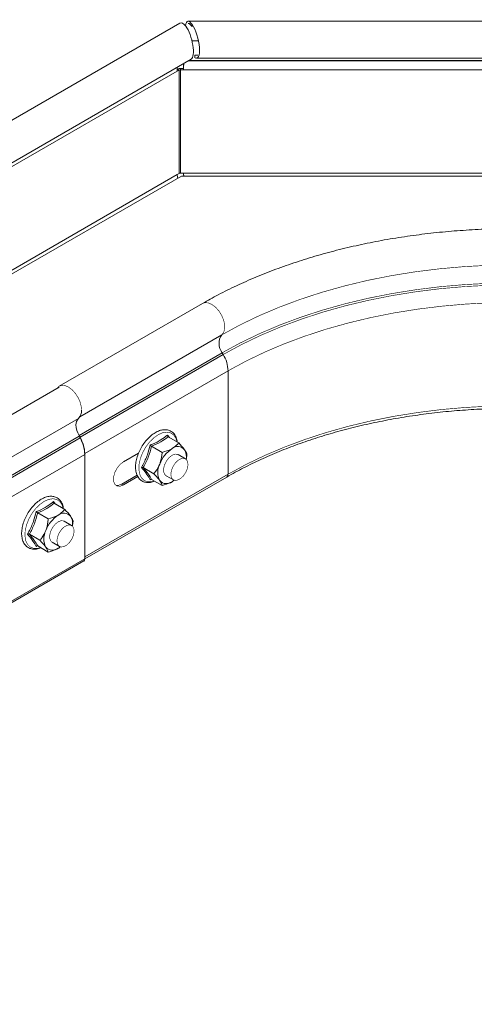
# Model space of a CAD drawing. Header units: millimetres. Extents: x 297 to 1585, y -1468 to 580.
# Tile 20 of 30: x 564 to 676, y 187 to 430. Entities that reach past the tile are written whole.
import ezdxf

# ---------------------------------------------------------------- set-up
doc = ezdxf.new("R2010")
doc.units = ezdxf.units.MM
doc.linetypes.add('K5LT32768', pattern=[0])
doc.linetypes.add('K5LT32769', pattern=[0])

msp = doc.modelspace()

# ---------------------------------------------------------------- linework, layer by layer
at = {"color": 7, "linetype": 'K5LT32768', "lineweight": 15}
for p, q in [((603.8, 429.45), (511.35, 376.07)), ((736.38, 429.95), (605.84, 429.95)), ((606.79, 428.66), (606.79, 429.11)), ((516.43, 368.5), (606.58, 420.55)), ((607.45, 421.53), (608.24, 421.53)), ((607.45, 421), (607.45, 421.53)), ((607.88, 420.85), (736.38, 420.85)), ((603.14, 418.07), (603.23, 418.12)), ((603.62, 417.9), (603.23, 418.12)), ((603.97, 417.98), (603.97, 418.3)), ((603.97, 418.3), (604.67, 418.3)), ((603.97, 417.98), (604.67, 417.98)), ((603.97, 392.47), (603.97, 417.98)), ((604.67, 417.98), (604.67, 418.3)), ((603.13, 417.61), (603.62, 417.9)), ((603.62, 392.39), (603.62, 417.9)), ((604.16, 391.72), (553.6, 362.54)), ((603.13, 392.1), (603.62, 392.39)), ((603.97, 392.47), (604.67, 392.47)), ((679.63, 391.72), (604.16, 391.72)), ((609.38, 360.3), (574.03, 339.89)), ((578.9, 327.74), (614.26, 348.15)), ((579.15, 327.3), (614.5, 347.71)), ((614.5, 347.71), (614.26, 348.15)), ((580.31, 323.25), (615.67, 343.66)), ((615.67, 318.15), (615.67, 343.66)), ((574.03, 339.68), (384.52, 230.29)), ((389.27, 222.54), (578.78, 331.94)), ((579.15, 327.3), (578.9, 327.74)), ((600.89, 327.41), (603.5, 325.91)), ((580.31, 297.74), (580.31, 323.25)), ((589.86, 321.22), (593.6, 323.37)), ((596.81, 325.05), (599.41, 323.55)), ((390.81, 213.65), (580.31, 323.05)), ((580.31, 297.29), (580.31, 323.05)), ((605.18, 321.96), (603.38, 323)), ((594.77, 319.79), (597.37, 318.29)), ((580.31, 297.74), (615.67, 318.15)), ((580.31, 297.24), (615.36, 317.47)), ((589.47, 315.73), (593.28, 317.92)), ((593.44, 317.57), (589.86, 315.5)), ((596.74, 316.91), (596.44, 316.78)), ((596.81, 316.89), (599.41, 315.38)), ((600.38, 317.8), (602.18, 316.76)), ((589.47, 315.73), (589.86, 315.5)), ((568.7, 308.62), (571.31, 307.12)), ((572.78, 310.98), (575.39, 309.48)), ((577.08, 305.53), (575.27, 306.57)), ((566.66, 303.36), (569.27, 301.86)), ((572.27, 301.37), (574.08, 300.33)), ((568.63, 300.48), (568.33, 300.34)), ((568.7, 300.46), (571.31, 298.95)), ((390.56, 187.35), (580.07, 296.75)), ((390.81, 187.9), (580.31, 297.29))]:
    msp.add_line(p, q, dxfattribs=at)
at = {"color": 8, "linetype": 'K5LT32769', "lineweight": 15, "true_color": 0x808080}
for p, q in [((606.78, 425.09), (608.41, 425.09)), ((604.67, 417.98), (682.66, 417.98)), ((605.95, 420.18), (736.38, 420.18)), ((606.12, 420.28), (736.38, 420.28)), ((550.52, 387.24), (603.13, 417.61)), ((553.11, 363.23), (603.13, 392.1)), ((604.67, 392.47), (679.63, 392.47)), ((579.14, 332.35), (614.13, 352.55)), ((389.4, 218.13), (578.9, 327.53)), ((389.64, 217.7), (579.15, 327.1)), ((578.9, 327.74), (578.82, 327.69)), ((579.15, 327.3), (579.06, 327.25)), ((580.31, 323.25), (580.31, 323.25))]:
    msp.add_line(p, q, dxfattribs=at)
at = {"color": 7, "linetype": 'K5LT32768', "const_width": 0.15}
for points in [[(614.13, 352.55), (618.63, 355), (623.37, 357.28), (628.34, 359.39), (633.52, 361.32), (638.9, 363.07), (644.45, 364.63), (650.15, 366), (655.98, 367.16), (661.93, 368.12), (667.96, 368.86), (674.06, 369.4), (680.21, 369.72), (686.38, 369.83)], [(614.26, 348.15), (618.74, 350.58), (623.48, 352.86), (628.44, 354.97), (633.61, 356.9), (638.98, 358.65), (644.52, 360.21), (650.21, 361.57), (656.04, 362.73), (661.97, 363.68), (667.99, 364.43), (674.09, 364.96), (680.22, 365.28), (686.38, 365.39)], [(614.5, 347.71), (618.97, 350.14), (623.69, 352.41), (628.64, 354.51), (633.79, 356.43), (639.14, 358.18), (644.66, 359.73), (650.33, 361.08), (656.14, 362.24), (662.05, 363.19), (668.06, 363.94), (674.13, 364.47), (680.24, 364.79), (686.38, 364.9)], [(615.67, 343.66), (620.07, 346.05), (624.71, 348.28), (629.57, 350.35), (634.65, 352.24), (639.91, 353.96), (645.34, 355.48), (650.92, 356.82), (656.63, 357.96), (662.45, 358.89), (668.35, 359.62), (674.33, 360.15), (680.34, 360.46), (686.38, 360.57)], [(579.52, 333.99), (579.48, 334.66), (579.23, 335.81), (578.74, 336.96), (578.06, 338.04), (577.25, 338.95), (576.36, 339.63), (575.47, 340.02), (574.64, 340.09), (573.94, 339.84), (573.49, 339.37)], [(615.67, 318.15), (620.07, 320.54), (624.71, 322.78), (629.57, 324.84), (634.65, 326.74), (639.91, 328.45), (645.34, 329.98), (650.92, 331.31), (656.63, 332.45), (662.45, 333.38), (668.35, 334.12), (674.33, 334.64), (680.34, 334.96), (686.38, 335.06)], [(603.38, 323), (603.24, 323.06), (602.61, 323.12), (601.88, 322.85), (601.15, 322.28), (600.52, 321.49), (600.04, 320.56), (599.79, 319.62), (599.79, 318.77), (600.04, 318.12), (600.38, 317.8)], [(589.86, 315.5), (589.01, 315.19), (588.27, 315.25), (587.72, 315.69), (587.42, 316.46), (587.42, 317.45), (587.72, 318.55), (588.27, 319.63), (589.01, 320.56), (589.86, 321.22)], [(601.56, 318.2), (601.71, 319.12), (602.09, 320.06), (602.67, 320.93), (603.37, 321.6), (604.1, 322), (604.79, 322.09), (605.34, 321.84), (605.69, 321.3), (605.8, 320.52), (605.66, 319.6), (605.27, 318.66), (604.7, 317.79), (604, 317.12), (603.26, 316.72), (602.58, 316.63), (602.02, 316.88), (601.67, 317.42), (601.56, 318.2)], [(602.41, 316.67), (602.34, 316.62), (601.88, 316.32)], [(587.93, 315.46), (588.62, 315.41), (589.47, 315.73)], [(575.27, 306.57), (575.14, 306.63), (574.5, 306.69), (573.77, 306.42), (573.05, 305.85), (572.41, 305.06), (571.94, 304.13), (571.68, 303.19), (571.68, 302.34), (571.94, 301.69), (572.27, 301.37)], [(573.46, 301.77), (573.6, 302.68), (573.99, 303.63), (574.56, 304.5), (575.26, 305.17), (576, 305.57), (576.68, 305.66), (577.23, 305.41), (577.59, 304.87), (577.7, 304.09), (577.55, 303.17), (577.17, 302.23), (576.59, 301.36), (575.89, 300.69), (575.16, 300.29), (574.47, 300.2), (573.92, 300.44), (573.56, 300.99), (573.46, 301.77)], [(574.3, 300.24), (574.23, 300.19), (573.77, 299.89)]]:
    msp.add_lwpolyline(points, dxfattribs=at)
at = {"color": 8, "linetype": 'K5LT32769', "true_color": 0x808080, "const_width": 0.15}
for points in [[(614.13, 352.55), (614.6, 353.17), (614.85, 354.03), (614.84, 355.07), (614.58, 356.22), (614.1, 357.37), (613.42, 358.45), (612.61, 359.36), (611.72, 360.04), (610.82, 360.43), (610, 360.5), (609.38, 360.3)], [(603.08, 326.14), (602.78, 327.1), (602.23, 327.88), (601.47, 328.37), (600.55, 328.54), (599.51, 328.38), (598.42, 327.89), (597.32, 327.11), (596.28, 326.08), (595.36, 324.84), (594.6, 323.48), (594.05, 322.06), (593.73, 320.65), (593.67, 319.34), (593.86, 318.2), (594.3, 317.28), (594.96, 316.63), (595.8, 316.3), (596.79, 316.3), (597.51, 316.49)], [(574.98, 309.71), (574.68, 310.67), (574.12, 311.45), (573.37, 311.94), (572.44, 312.11), (571.4, 311.95), (570.31, 311.46), (569.21, 310.68), (568.17, 309.65), (567.25, 308.41), (566.49, 307.05), (565.94, 305.62), (565.62, 304.22), (565.56, 302.91), (565.75, 301.76), (566.19, 300.85), (566.85, 300.2), (567.69, 299.87), (568.68, 299.87), (569.4, 300.05)]]:
    msp.add_lwpolyline(points, dxfattribs=at)
at = {"color": 7, "linetype": 'K5LT32768', "lineweight": 15}
for centre, radius, start, end in [((603.94, 416.78), 1.52, 88.8561, 118.0402), ((603.96, 417.26), 0.721, 88.8552, 118.0409), ((603.96, 391.75), 0.721, 88.8552, 118.0409), ((617.18, 350.44), 3.72, 145.2363, 218.0457), ((607.09, 343.38), 8.59, 1.8774, 30.2828), ((576.94, 333.76), 2.59, 315.2449, 5.0038), ((580.26, 330.41), 2.13, 133.9492, 182.014), ((583.72, 330.59), 5.6, 182.6471, 210.6619), ((571.73, 322.97), 8.59, 1.8774, 30.2828), ((571.73, 322.77), 8.59, 1.8774, 30.2828), ((606.02, 318.02), 7.67, 122.638, 159.7729), ((603.27, 322.78), 2.2, 40.5328, 129.2482), ((601.84, 322.41), 3.58, 350.4122, 30.138), ((602.9, 318.63), 4.56, 153.4365, 206.5635), ((600.49, 318.02), 2.2, 220.5328, 309.2481), ((577.91, 301.59), 7.67, 122.6382, 159.7726), ((575.16, 306.35), 2.2, 40.5331, 129.2479), ((573.73, 305.98), 3.59, 350.4162, 30.134), ((574.79, 302.2), 4.56, 153.437, 206.563), ((572.38, 301.59), 2.2, 220.5336, 309.2477), ((579.72, 297.23), 0.598, 305.3804, 5.9318)]:
    msp.add_arc(centre, radius, start, end, dxfattribs=at)
at = {"color": 8, "linetype": 'K5LT32769', "lineweight": 15, "true_color": 0x808080}
msp.add_arc((614.94, 318.07), 0.73, 304.5651, 6.7469, dxfattribs=at)
at = {"color": 7, "linetype": 'K5LT32768', "lineweight": 15}
for centre, major_axis, ratio, start_param, end_param in [((606.79, 425.4), (-1.04, 4.54), 0.283649, 5.602754, 6.935086), ((605.25, 425.03), (-1.32, 4.47), 0.349418, 5.581932, 6.367249), ((605.25, 425.03), (-1.21, 4.53), 0.317858, 3.22655, 5.582825), ((606.79, 425.4), (-1.07, 3.99), 0.317858, 5.582825, 6.198228), ((606.79, 425.4), (-1.21, 4.53), 0.317858, 2.796407, 5.582825), ((605.38, 414.47), (-1.45, 5.43), 0.317858, 0.628586, 0.870436), ((606.92, 414.84), (-1.45, 5.43), 0.317858, 0.43705, 0.870436), ((606.92, 414.84), (-1.43, 5.99), 0.292081, 0.614105, 0.885812), ((603.52, 391.56), (-0.254, 0.947), 0.317858, 0.870436, 1.84294), ((605.06, 391.92), (-0.254, 0.947), 0.317858, 0.870436, 1.702408), ((605.06, 391.92), (-0.24, 1.5), 0.209185, 1.539097, 1.674157)]:
    msp.add_ellipse(centre, major_axis=major_axis, ratio=ratio, start_param=start_param, end_param=end_param, dxfattribs=at)
for points, knots in [([(686.38, 378.77), (685.34, 378.77), (682.34, 378.75), (677.37, 378.59), (671.51, 378.21), (665.68, 377.65), (659.92, 376.91), (654.23, 375.99), (648.63, 374.89), (643.13, 373.61), (637.76, 372.16), (632.52, 370.54), (627.43, 368.76), (622.51, 366.81), (617.77, 364.71), (613.38, 362.54), (610.66, 361.02), (609.38, 360.3)], [0, 0, 0, 0, 0.036559, 0.10576, 0.174972, 0.244194, 0.313431, 0.382689, 0.451971, 0.521283, 0.590629, 0.660014, 0.72944, 0.798911, 0.868427, 0.937988, 1, 1, 1, 1]), ([(615.36, 317.47), (616.06, 317.86), (618.08, 319.01), (621.6, 320.81), (625.98, 322.83), (630.55, 324.7), (635.29, 326.42), (640.2, 327.98), (645.26, 329.39), (650.45, 330.63), (655.75, 331.7), (661.15, 332.6), (666.63, 333.33), (672.17, 333.88), (677.76, 334.24), (682.5, 334.41), (685.38, 334.42), (686.38, 334.43)], [0, 0, 0, 0, 0.037325, 0.108369, 0.179431, 0.250504, 0.321591, 0.392693, 0.463809, 0.534939, 0.606081, 0.677234, 0.748397, 0.819567, 0.890743, 0.961923, 1, 1, 1, 1]), ([(603.14, 326.11), (603.12, 326.29), (603.06, 326.88), (602.7, 327.69), (602.07, 328.49), (601.24, 328.99), (600.3, 329.19), (599.28, 329.1), (598.22, 328.73), (597.13, 328.09), (596.09, 327.2), (595.12, 326.1), (594.28, 324.85), (593.61, 323.51), (593.13, 322.13), (592.86, 320.76), (592.83, 319.47), (593.04, 318.3), (593.5, 317.32), (594.19, 316.6), (595.05, 316.17), (596.02, 316.05), (596.87, 316.15), (597.39, 316.38), (597.56, 316.45)], [0, 0, 0, 0, 0.021809, 0.071147, 0.11946, 0.165852, 0.21118, 0.256781, 0.303878, 0.352206, 0.400925, 0.449564, 0.498109, 0.546641, 0.595251, 0.644033, 0.693099, 0.742477, 0.791685, 0.839574, 0.885563, 0.930806, 0.976708, 1, 1, 1, 1]), ([(596.44, 325.35), (596.64, 325.43), (597.62, 325.82), (599.17, 326.59), (600.24, 327.44), (600.73, 327.83)], [0, 0, 0, 0, 0.118082, 0.592257, 1, 1, 1, 1]), ([(600.89, 327.41), (600.31, 326.97), (599.14, 326.08), (597.6, 325.4), (596.81, 325.05)], [0, 0, 0, 0, 0.492148, 1, 1, 1, 1]), ([(600.73, 327.83), (600.85, 327.69), (601.02, 327.48), (601.16, 327.29), (601.2, 327.23)], [0, 0, 0, 0, 0.669601, 1, 1, 1, 1]), ([(600.73, 327.83), (600.73, 327.83), (600.73, 327.78), (600.73, 327.69), (600.76, 327.57), (600.81, 327.47), (600.87, 327.43), (600.89, 327.41)], [0, 0, 0, 0, 0.007919, 0.267549, 0.528602, 0.763813, 1, 1, 1, 1]), ([(601.88, 324.48), (602.38, 324.84), (603.01, 325.28), (603.42, 325.8), (603.5, 325.91)], [0, 0, 0, 0, 0.801461, 1, 1, 1, 1]), ([(603.5, 325.91), (603.99, 325.37), (604.55, 324.76), (604.9, 324.26), (604.94, 324.21)], [0, 0, 0, 0, 0.896037, 1, 1, 1, 1]), ([(594.3, 319.83), (594.41, 320.02), (594.98, 321.02), (595.82, 322.82), (596.24, 324.55), (596.44, 325.35)], [0, 0, 0, 0, 0.118084, 0.592259, 1, 1, 1, 1]), ([(596.81, 325.05), (596.57, 324.14), (596.08, 322.28), (595.21, 320.63), (594.77, 319.79)], [0, 0, 0, 0, 0.492148, 1, 1, 1, 1]), ([(596.44, 325.35), (596.44, 325.35), (596.47, 325.33), (596.53, 325.27), (596.62, 325.19), (596.72, 325.11), (596.78, 325.07), (596.81, 325.05)], [0, 0, 0, 0, 0.007905, 0.267539, 0.528596, 0.76381, 1, 1, 1, 1]), ([(598.82, 320.67), (598.87, 320.81), (599.19, 321.68), (599.35, 322.68), (599.41, 323.52), (599.41, 323.55)], [0, 0, 0, 0, 0.148487, 0.965573, 1, 1, 1, 1]), ([(599.41, 323.55), (600.21, 323.78), (601.1, 324.05), (601.81, 324.44), (601.88, 324.48)], [0, 0, 0, 0, 0.896038, 1, 1, 1, 1]), ([(604.94, 324.21), (605.16, 323.84), (605.44, 323.39), (605.52, 323.07), (605.54, 323)], [0, 0, 0, 0, 0.801463, 1, 1, 1, 1]), ([(605.33, 321.83), (605.41, 322.18), (605.51, 322.57), (605.54, 322.97), (605.54, 323)], [0, 0, 0, 0, 0.914938, 1, 1, 1, 1]), ([(594.3, 319.83), (594.3, 319.83), (594.34, 319.84), (594.42, 319.85), (594.55, 319.85), (594.67, 319.84), (594.74, 319.81), (594.77, 319.79)], [0, 0, 0, 0, 0.007909, 0.267535, 0.528588, 0.763811, 1, 1, 1, 1]), ([(596.44, 316.78), (596.39, 316.88), (596.12, 317.4), (595.51, 318.37), (594.68, 319.37), (594.3, 319.83)], [0, 0, 0, 0, 0.118083, 0.592259, 1, 1, 1, 1]), ([(594.77, 319.79), (595.2, 319.26), (596.06, 318.19), (596.56, 317.33), (596.81, 316.89)], [0, 0, 0, 0, 0.492148, 1, 1, 1, 1]), ([(597.37, 318.29), (597.52, 318.47), (598.1, 319.18), (598.51, 320.04), (598.82, 320.67)], [0, 0, 0, 0, 0.263254, 1, 1, 1, 1]), ([(596.81, 316.89), (596.78, 316.9), (596.72, 316.93), (596.62, 316.91), (596.53, 316.86), (596.47, 316.81), (596.44, 316.78), (596.44, 316.78)], [0, 0, 0, 0, 0.23619, 0.471404, 0.732462, 0.992095, 1, 1, 1, 1]), ([(598.82, 316.59), (598.48, 317.02), (598.06, 317.56), (597.49, 318.17), (597.37, 318.29)], [0, 0, 0, 0, 0.801463, 1, 1, 1, 1]), ([(599.41, 315.38), (599.31, 315.7), (599.19, 316.05), (598.85, 316.54), (598.82, 316.59)], [0, 0, 0, 0, 0.896037, 1, 1, 1, 1]), ([(601.88, 316.32), (601.26, 316.03), (600.49, 315.67), (599.59, 315.43), (599.41, 315.38)], [0, 0, 0, 0, 0.801461, 1, 1, 1, 1]), ([(602.4, 316.73), (602.3, 316.63), (602.16, 316.48), (601.95, 316.36), (601.88, 316.32)], [0, 0, 0, 0, 0.65117, 1, 1, 1, 1]), ([(575.03, 309.68), (575.01, 309.86), (574.95, 310.45), (574.59, 311.26), (573.96, 312.06), (573.13, 312.56), (572.19, 312.76), (571.17, 312.67), (570.11, 312.3), (569.03, 311.66), (567.98, 310.77), (567.01, 309.67), (566.17, 308.42), (565.5, 307.08), (565.02, 305.7), (564.75, 304.33), (564.72, 303.04), (564.93, 301.87), (565.39, 300.89), (566.08, 300.17), (566.95, 299.74), (567.91, 299.62), (568.76, 299.72), (569.28, 299.95), (569.46, 300.02)], [0, 0, 0, 0, 0.021809, 0.071147, 0.11946, 0.165852, 0.21118, 0.256781, 0.303878, 0.352205, 0.400925, 0.449564, 0.498109, 0.546641, 0.59525, 0.644033, 0.693099, 0.742476, 0.791684, 0.839573, 0.885563, 0.930805, 0.976707, 1, 1, 1, 1]), ([(568.33, 308.92), (568.53, 309), (569.51, 309.39), (571.07, 310.16), (572.13, 311.01), (572.62, 311.4)], [0, 0, 0, 0, 0.118082, 0.592258, 1, 1, 1, 1]), ([(572.62, 311.4), (572.74, 311.26), (572.93, 311.03), (573.07, 310.83), (573.13, 310.75)], [0, 0, 0, 0, 0.615749, 1, 1, 1, 1]), ([(572.62, 311.4), (572.62, 311.4), (572.62, 311.35), (572.62, 311.26), (572.65, 311.14), (572.7, 311.04), (572.76, 311), (572.78, 310.98)], [0, 0, 0, 0, 0.007905, 0.267538, 0.528595, 0.763808, 1, 1, 1, 1]), ([(566.19, 303.4), (566.3, 303.59), (566.87, 304.59), (567.71, 306.39), (568.14, 308.12), (568.33, 308.92)], [0, 0, 0, 0, 0.118083, 0.592259, 1, 1, 1, 1]), ([(568.7, 308.62), (568.46, 307.71), (567.97, 305.85), (567.1, 304.2), (566.66, 303.36)], [0, 0, 0, 0, 0.49215, 1, 1, 1, 1]), ([(568.33, 308.92), (568.33, 308.92), (568.36, 308.9), (568.42, 308.84), (568.51, 308.76), (568.61, 308.68), (568.67, 308.64), (568.7, 308.62)], [0, 0, 0, 0, 0.007891, 0.267538, 0.528596, 0.763809, 1, 1, 1, 1]), ([(572.78, 310.98), (572.21, 310.54), (571.04, 309.65), (569.49, 308.97), (568.7, 308.62)], [0, 0, 0, 0, 0.492146, 1, 1, 1, 1]), ([(573.77, 308.05), (574.28, 308.41), (574.9, 308.85), (575.31, 309.37), (575.39, 309.48)], [0, 0, 0, 0, 0.801465, 1, 1, 1, 1]), ([(575.39, 309.48), (575.89, 308.94), (576.44, 308.33), (576.8, 307.83), (576.83, 307.78)], [0, 0, 0, 0, 0.896037, 1, 1, 1, 1]), ([(570.71, 304.24), (570.76, 304.38), (571.08, 305.25), (571.24, 306.25), (571.3, 307.09), (571.31, 307.12)], [0, 0, 0, 0, 0.148486, 0.965571, 1, 1, 1, 1]), ([(571.31, 307.12), (572.1, 307.35), (572.99, 307.61), (573.7, 308.01), (573.77, 308.05)], [0, 0, 0, 0, 0.896038, 1, 1, 1, 1]), ([(576.83, 307.78), (577.06, 307.41), (577.34, 306.96), (577.42, 306.64), (577.43, 306.57)], [0, 0, 0, 0, 0.801463, 1, 1, 1, 1]), ([(577.22, 305.36), (577.3, 305.73), (577.4, 306.13), (577.43, 306.54), (577.43, 306.57)], [0, 0, 0, 0, 0.917273, 1, 1, 1, 1]), ([(569.27, 301.86), (569.42, 302.04), (569.99, 302.75), (570.4, 303.61), (570.71, 304.24)], [0, 0, 0, 0, 0.263252, 1, 1, 1, 1]), ([(566.19, 303.4), (566.19, 303.4), (566.23, 303.41), (566.32, 303.42), (566.44, 303.42), (566.57, 303.41), (566.63, 303.38), (566.66, 303.36)], [0, 0, 0, 0, 0.007881, 0.267537, 0.528592, 0.763803, 1, 1, 1, 1]), ([(568.33, 300.34), (568.28, 300.45), (568.01, 300.97), (567.4, 301.94), (566.57, 302.94), (566.19, 303.4)], [0, 0, 0, 0, 0.118083, 0.592258, 1, 1, 1, 1]), ([(566.66, 303.36), (567.09, 302.83), (567.96, 301.76), (568.45, 300.9), (568.7, 300.46)], [0, 0, 0, 0, 0.492147, 1, 1, 1, 1]), ([(570.71, 300.16), (570.37, 300.59), (569.95, 301.13), (569.38, 301.74), (569.27, 301.86)], [0, 0, 0, 0, 0.801465, 1, 1, 1, 1]), ([(568.7, 300.46), (568.67, 300.47), (568.61, 300.5), (568.51, 300.48), (568.42, 300.43), (568.36, 300.38), (568.33, 300.35), (568.33, 300.34)], [0, 0, 0, 0, 0.23619, 0.471404, 0.732462, 0.992107, 1, 1, 1, 1]), ([(571.31, 298.95), (571.2, 299.27), (571.09, 299.62), (570.75, 300.11), (570.71, 300.16)], [0, 0, 0, 0, 0.896037, 1, 1, 1, 1]), ([(573.77, 299.89), (573.16, 299.6), (572.39, 299.24), (571.49, 299), (571.31, 298.95)], [0, 0, 0, 0, 0.801461, 1, 1, 1, 1]), ([(574.29, 300.3), (574.2, 300.2), (574.06, 300.05), (573.85, 299.93), (573.77, 299.89)], [0, 0, 0, 0, 0.651165, 1, 1, 1, 1])]:
    msp.add_open_spline(points, degree=3, knots=knots, dxfattribs=at)

doc.saveas('drawing.dxf')
